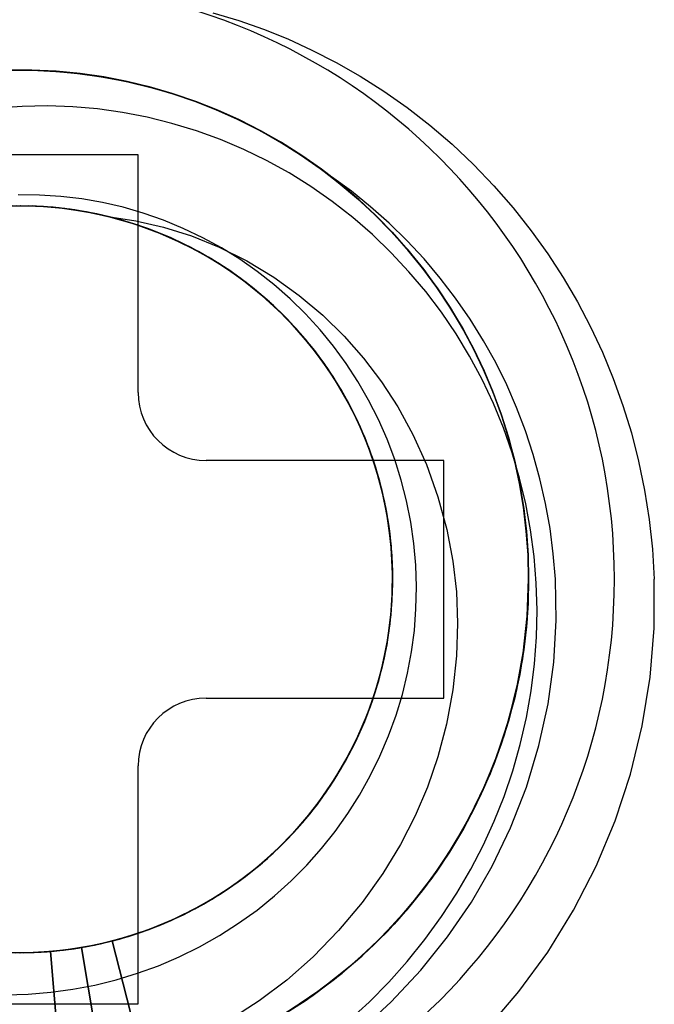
# Model space of a CAD drawing. Header units: millimetres. Extents: x 0 to 93, y -1.2 to 50.
# Tile 121 of 140: x 85.6 to 87.5, y 37.7 to 40.6. Entities that reach past the tile are written whole.
import ezdxf

# ---------------------------------------------------------------- set-up
doc = ezdxf.new("R2010")
doc.units = ezdxf.units.MM
doc.layers.add('MAIN-2', color=7, linetype='Continuous')

msp = doc.modelspace()

# ---------------------------------------------------------------- linework, layer by layer
at = {"layer": 'MAIN-2'}
for p, q in [((86.1703, 40.6686), (86.2464, 40.6458)), ((86.2464, 40.6458), (86.3193, 40.6202)), ((86.3193, 40.6202), (86.3905, 40.5912)), ((86.3905, 40.5912), (86.4615, 40.5585)), ((86.4615, 40.5585), (86.5327, 40.5219)), ((86.5327, 40.5219), (86.6037, 40.4815)), ((85.5615, 40.4994), (85.6315, 40.4996)), ((85.5629, 40.4994), (85.6331, 40.4995)), ((85.6356, 40.4994), (85.5645, 40.4995)), ((85.6375, 40.4995), (85.5663, 40.4996)), ((85.5669, 40.4994), (85.6372, 40.4992)), ((85.5672, 40.4995), (85.6372, 40.4994)), ((85.5707, 40.4993), (85.6417, 40.4991)), ((85.5711, 40.4994), (85.6422, 40.499)), ((85.572, 40.4995), (85.6419, 40.4992)), ((85.6315, 40.4996), (85.7018, 40.4964)), ((85.6331, 40.4995), (85.7035, 40.4964)), ((85.7064, 40.496), (85.6356, 40.4994)), ((85.6372, 40.4994), (85.7074, 40.4959)), ((85.6372, 40.4992), (85.7074, 40.4958)), ((85.7085, 40.4961), (85.6375, 40.4995)), ((85.6417, 40.4991), (85.7124, 40.4955)), ((85.6419, 40.4992), (85.7118, 40.4955)), ((85.6422, 40.499), (85.713, 40.4954)), ((85.7018, 40.4964), (85.7721, 40.4899)), ((85.7035, 40.4964), (85.7738, 40.4898)), ((85.7767, 40.4893), (85.7064, 40.496)), ((85.7074, 40.4959), (85.7775, 40.4891)), ((85.7074, 40.4958), (85.7773, 40.4891)), ((85.779, 40.4893), (85.7085, 40.4961)), ((85.7118, 40.4955), (85.7817, 40.4886)), ((85.7124, 40.4955), (85.7823, 40.4887)), ((85.713, 40.4954), (85.7831, 40.4885)), ((85.7721, 40.4899), (85.8423, 40.48)), ((85.7738, 40.4898), (85.8438, 40.48)), ((85.8464, 40.4793), (85.7767, 40.4893)), ((85.7773, 40.4891), (85.8468, 40.4792)), ((85.7775, 40.4891), (85.8473, 40.4791)), ((85.8488, 40.4793), (85.779, 40.4893)), ((85.7817, 40.4886), (85.8513, 40.4784)), ((85.7823, 40.4887), (85.8514, 40.4786)), ((85.7831, 40.4885), (85.8525, 40.4784)), ((86.6037, 40.4815), (86.6737, 40.4372)), ((85.8423, 40.48), (85.912, 40.4669)), ((85.8438, 40.48), (85.913, 40.4669)), ((85.9152, 40.4662), (85.8464, 40.4793)), ((85.8468, 40.4792), (85.9156, 40.4661)), ((85.8473, 40.4791), (85.9166, 40.4659)), ((85.9178, 40.466), (85.8488, 40.4793)), ((85.8513, 40.4784), (85.9201, 40.465)), ((85.8514, 40.4786), (85.9196, 40.4655)), ((85.8525, 40.4784), (85.921, 40.4651)), ((85.912, 40.4669), (85.9807, 40.4506)), ((85.913, 40.4669), (85.9812, 40.4507)), ((85.9831, 40.45), (85.9152, 40.4662)), ((85.9156, 40.4661), (85.9834, 40.4499)), ((85.9166, 40.4659), (85.985, 40.4495)), ((85.986, 40.4495), (85.9178, 40.466)), ((85.9196, 40.4655), (85.9869, 40.4492)), ((85.9201, 40.465), (85.9879, 40.4486)), ((85.921, 40.4651), (85.9885, 40.4487)), ((85.9807, 40.4506), (86.0482, 40.4313)), ((85.9812, 40.4507), (86.048, 40.4315)), ((86.05, 40.4307), (85.9831, 40.45)), ((85.9834, 40.4499), (86.0501, 40.4306)), ((85.985, 40.4495), (86.0523, 40.43)), ((86.0533, 40.4299), (85.986, 40.4495)), ((85.9869, 40.4492), (86.0531, 40.4299)), ((85.9879, 40.4486), (86.0545, 40.4292)), ((85.9885, 40.4487), (86.0552, 40.4292)), ((86.048, 40.4315), (86.1136, 40.4092)), ((86.0482, 40.4313), (86.1146, 40.4088)), ((86.1159, 40.4083), (86.05, 40.4307)), ((86.0501, 40.4306), (86.1157, 40.4083)), ((86.0523, 40.43), (86.1185, 40.4074)), ((86.0531, 40.4299), (86.1184, 40.4075)), ((86.1196, 40.4071), (86.0533, 40.4299)), ((86.0545, 40.4292), (86.1198, 40.4068)), ((86.0552, 40.4292), (86.1208, 40.4066)), ((86.6737, 40.4372), (86.7424, 40.389)), ((85.6835, 40.3941), (85.6088, 40.3926)), ((85.7574, 40.3917), (85.6835, 40.3941)), ((86.1136, 40.4092), (86.1782, 40.3838)), ((86.1146, 40.4088), (86.18, 40.3831)), ((86.1157, 40.4083), (86.1802, 40.3829)), ((86.1808, 40.3828), (86.1159, 40.4083)), ((86.1184, 40.4075), (86.1826, 40.3821)), ((86.1185, 40.4074), (86.1837, 40.3817)), ((86.1847, 40.3813), (86.1196, 40.4071)), ((86.1198, 40.4068), (86.1841, 40.3813)), ((86.1208, 40.4066), (86.1854, 40.3809)), ((85.6088, 40.3926), (85.5341, 40.3872)), ((85.8307, 40.3853), (85.7574, 40.3917)), ((85.9037, 40.375), (85.8307, 40.3853)), ((85.9768, 40.3607), (85.9037, 40.375)), ((86.1782, 40.3838), (86.2419, 40.3554)), ((86.18, 40.3831), (86.2444, 40.3543)), ((86.1802, 40.3829), (86.2436, 40.3546)), ((86.2447, 40.3543), (86.1808, 40.3828)), ((86.1826, 40.3821), (86.2458, 40.3536)), ((86.1837, 40.3817), (86.2478, 40.3528)), ((86.1841, 40.3813), (86.2475, 40.3527)), ((86.2487, 40.3525), (86.1847, 40.3813)), ((86.1854, 40.3809), (86.2489, 40.3522)), ((86.7424, 40.389), (86.8093, 40.337)), ((86.0496, 40.3425), (85.9768, 40.3607)), ((86.1216, 40.3205), (86.0496, 40.3425)), ((86.2419, 40.3554), (86.3046, 40.3239)), ((86.2436, 40.3546), (86.3058, 40.3232)), ((86.2444, 40.3543), (86.3079, 40.3223)), ((86.3074, 40.3226), (86.2447, 40.3543)), ((86.2458, 40.3536), (86.308, 40.3221)), ((86.2475, 40.3527), (86.3099, 40.321)), ((86.2478, 40.3528), (86.3108, 40.3207)), ((86.3113, 40.3207), (86.2487, 40.3525)), ((86.2489, 40.3522), (86.3113, 40.3204)), ((86.8093, 40.337), (86.8744, 40.2812)), ((86.1923, 40.2949), (86.1216, 40.3205)), ((86.3046, 40.3239), (86.3662, 40.2893)), ((86.3058, 40.3232), (86.3666, 40.2889)), ((86.3687, 40.2879), (86.3074, 40.3226)), ((86.3079, 40.3223), (86.37, 40.2871)), ((86.308, 40.3221), (86.3688, 40.2876)), ((86.3099, 40.321), (86.371, 40.2863)), ((86.3108, 40.3207), (86.3724, 40.2857)), ((86.3724, 40.2858), (86.3113, 40.3207)), ((86.3113, 40.3204), (86.3723, 40.2856)), ((86.2612, 40.2658), (86.1923, 40.2949)), ((86.3662, 40.2893), (86.4263, 40.2517)), ((86.3666, 40.2889), (86.426, 40.2517)), ((86.4285, 40.2503), (86.3687, 40.2879)), ((86.3688, 40.2876), (86.4282, 40.2503)), ((86.37, 40.2871), (86.4305, 40.249)), ((86.371, 40.2863), (86.4308, 40.2486)), ((86.3723, 40.2856), (86.4318, 40.2479)), ((86.432, 40.2481), (86.3724, 40.2858)), ((86.3724, 40.2857), (86.4324, 40.2477)), ((86.8744, 40.2812), (86.9373, 40.2216)), ((85.95, 40.25), (85.25, 40.25)), ((85.95, 39.55), (85.95, 40.25)), ((85.95, 40.25), (85.95, 40.25)), ((86.3285, 40.233), (86.2612, 40.2658)), ((86.426, 40.2517), (86.4837, 40.2117)), ((86.4263, 40.2517), (86.4848, 40.2111)), ((86.4282, 40.2503), (86.486, 40.21)), ((86.4865, 40.2098), (86.4285, 40.2503)), ((86.3944, 40.1965), (86.3285, 40.233)), ((86.4305, 40.249), (86.4891, 40.2078)), ((86.4308, 40.2486), (86.4888, 40.2079)), ((86.4318, 40.2479), (86.4896, 40.2074)), ((86.49, 40.2075), (86.432, 40.2481)), ((86.4324, 40.2477), (86.4905, 40.2068)), ((86.9373, 40.2216), (86.9976, 40.1588)), ((86.4589, 40.1562), (86.3944, 40.1965)), ((86.4837, 40.2117), (86.5395, 40.1689)), ((86.4848, 40.2111), (86.5415, 40.1676)), ((86.486, 40.21), (86.542, 40.167)), ((86.5426, 40.1666), (86.4865, 40.2098)), ((86.4888, 40.2079), (86.5449, 40.1645)), ((86.4891, 40.2078), (86.5457, 40.1641)), ((86.4896, 40.2074), (86.5455, 40.1641)), ((86.546, 40.1641), (86.49, 40.2075)), ((86.4905, 40.2068), (86.5465, 40.1633)), ((86.5779, 40.1426), (86.5195, 40.1851)), ((86.5395, 40.1689), (86.5934, 40.1235)), ((86.5415, 40.1676), (86.5959, 40.1216)), ((86.542, 40.167), (86.5961, 40.1212)), ((86.5966, 40.1208), (86.5426, 40.1666)), ((86.5449, 40.1645), (86.5989, 40.1186)), ((86.5455, 40.1641), (86.5993, 40.1182)), ((86.5457, 40.1641), (86.5999, 40.1178)), ((86.5999, 40.1181), (86.546, 40.1641)), ((86.5465, 40.1633), (86.6004, 40.1173)), ((86.5217, 40.1123), (86.4589, 40.1562)), ((86.6346, 40.0971), (86.5779, 40.1426)), ((86.9976, 40.1588), (87.0545, 40.0935)), ((85.6594, 40.1312), (85.5967, 40.1317)), ((85.722, 40.1273), (85.6594, 40.1312)), ((85.784, 40.12), (85.722, 40.1273)), ((85.8451, 40.1094), (85.784, 40.12)), ((85.9055, 40.0955), (85.8451, 40.1094)), ((86.5822, 40.0651), (86.5217, 40.1123)), ((86.5934, 40.1235), (86.6451, 40.0755)), ((86.5959, 40.1216), (86.6479, 40.0732)), ((86.5961, 40.1212), (86.648, 40.0729)), ((86.6483, 40.0726), (86.5966, 40.1208)), ((86.5989, 40.1186), (86.6506, 40.0702)), ((86.5993, 40.1182), (86.6509, 40.0699)), ((86.6516, 40.0696), (86.5999, 40.1181)), ((86.5999, 40.1178), (86.6515, 40.0694)), ((86.6004, 40.1173), (86.6518, 40.0691)), ((85.6038, 40.0996), (85.5242, 40.097)), ((85.6047, 40.0999), (85.5403, 40.0983)), ((85.626, 40.0997), (85.5464, 40.0987)), ((85.6385, 40.0993), (85.5589, 40.0991)), ((85.6346, 40.0992), (85.5688, 40.0993)), ((85.6485, 40.0985), (85.5688, 40.0993)), ((85.5757, 40.0997), (85.6236, 40.0997)), ((85.6609, 40.098), (85.5812, 40.0997)), ((85.6711, 40.0975), (85.5914, 40.0996)), ((85.6835, 40.0965), (85.6038, 40.0996)), ((85.6693, 40.0976), (85.6047, 40.0999)), ((85.6236, 40.0997), (85.6714, 40.0976)), ((85.7055, 40.0948), (85.626, 40.0997)), ((85.6996, 40.0953), (85.6346, 40.0992)), ((85.718, 40.0936), (85.6385, 40.0993)), ((85.7279, 40.0921), (85.6485, 40.0985)), ((85.7402, 40.0906), (85.6609, 40.098)), ((85.7339, 40.0916), (85.6693, 40.0976)), ((85.7503, 40.0896), (85.6711, 40.0975)), ((85.6714, 40.0976), (85.7191, 40.0934)), ((85.7627, 40.0877), (85.6835, 40.0965)), ((85.7636, 40.0877), (85.6996, 40.0953)), ((85.7845, 40.0841), (85.7055, 40.0948)), ((85.7968, 40.0821), (85.718, 40.0936)), ((85.7191, 40.0934), (85.7665, 40.0872)), ((85.8067, 40.08), (85.7279, 40.0921)), ((85.7981, 40.0818), (85.7339, 40.0916)), ((85.8189, 40.0776), (85.7402, 40.0906)), ((85.8288, 40.0759), (85.7503, 40.0896)), ((85.841, 40.0732), (85.7627, 40.0877)), ((85.8266, 40.0765), (85.7636, 40.0877)), ((85.7665, 40.0872), (85.8138, 40.0788)), ((85.8625, 40.0678), (85.7845, 40.0841)), ((85.8745, 40.0649), (85.7968, 40.0821)), ((85.8618, 40.0683), (85.7981, 40.0818)), ((85.8844, 40.0624), (85.8067, 40.08)), ((85.8138, 40.0788), (85.8609, 40.0684)), ((85.8964, 40.059), (85.8189, 40.0776)), ((85.8888, 40.0614), (85.8266, 40.0765)), ((85.906, 40.0565), (85.8288, 40.0759)), ((85.9653, 40.0781), (85.9055, 40.0955)), ((86.0246, 40.0573), (85.9653, 40.0781)), ((86.6892, 40.0488), (86.6346, 40.0971)), ((86.6451, 40.0755), (86.6945, 40.0252)), ((87.0545, 40.0935), (87.1076, 40.0265)), ((85.918, 40.053), (85.841, 40.0732)), ((85.8609, 40.0684), (85.9431, 40.0558)), ((85.924, 40.0511), (85.8609, 40.0684)), ((85.9245, 40.0509), (85.8618, 40.0683)), ((85.9391, 40.046), (85.8625, 40.0678)), ((85.9509, 40.0421), (85.8745, 40.0649)), ((85.9606, 40.0391), (85.8844, 40.0624)), ((85.9504, 40.0426), (85.8888, 40.0614)), ((85.9723, 40.0348), (85.8964, 40.059)), ((85.9816, 40.0315), (85.906, 40.0565)), ((85.9933, 40.0272), (85.918, 40.053)), ((85.986, 40.03), (85.924, 40.0511)), ((85.9859, 40.03), (85.9245, 40.0509)), ((85.9431, 40.0558), (86.0251, 40.0368)), ((86.0831, 40.0332), (86.0246, 40.0573)), ((86.6402, 40.0148), (86.5822, 40.0651)), ((86.6479, 40.0732), (86.6974, 40.0225)), ((86.648, 40.0729), (86.6976, 40.0221)), ((86.6975, 40.0221), (86.6483, 40.0726)), ((86.6506, 40.0702), (86.6997, 40.0197)), ((86.6509, 40.0699), (86.7002, 40.0193)), ((86.6515, 40.0694), (86.7004, 40.019)), ((86.7008, 40.0189), (86.6516, 40.0696)), ((86.6518, 40.0691), (86.7007, 40.0187)), ((86.7417, 39.9976), (86.6892, 40.0488)), ((86.0141, 40.0187), (85.9391, 40.046)), ((86.0111, 40.0201), (85.9504, 40.0426)), ((86.0255, 40.0139), (85.9509, 40.0421)), ((86.0349, 40.0104), (85.9606, 40.0391)), ((86.0463, 40.0053), (85.9723, 40.0348)), ((86.0552, 40.001), (85.9816, 40.0315)), ((86.0458, 40.0056), (85.9859, 40.03)), ((86.0469, 40.0051), (85.986, 40.03)), ((86.0666, 39.9959), (85.9933, 40.0272)), ((86.0702, 39.9942), (86.0111, 40.0201)), ((86.0868, 39.9862), (86.0141, 40.0187)), ((86.0251, 40.0368), (86.1072, 40.011)), ((86.1403, 40.0059), (86.0831, 40.0332)), ((86.6945, 40.0252), (86.7414, 39.9727)), ((86.6974, 40.0225), (86.7441, 39.9698)), ((86.7442, 39.9696), (86.6975, 40.0221)), ((86.6976, 40.0221), (86.7446, 39.9693)), ((86.6997, 40.0197), (86.7463, 39.967)), ((86.7002, 40.0193), (86.7468, 39.9666)), ((86.7004, 40.019), (86.7467, 39.9665)), ((86.7007, 40.0187), (86.747, 39.9663)), ((86.7473, 39.9662), (86.7008, 40.0189)), ((87.1076, 40.0265), (87.1566, 39.9582)), ((86.0978, 39.9805), (86.0255, 40.0139)), ((86.1068, 39.9762), (86.0349, 40.0104)), ((86.1039, 39.9778), (86.0458, 40.0056)), ((86.1179, 39.9705), (86.0463, 40.0053)), ((86.1063, 39.9765), (86.0469, 40.0051)), ((86.1265, 39.9653), (86.0552, 40.001)), ((86.1374, 39.9594), (86.0666, 39.9959)), ((86.1273, 39.9652), (86.0702, 39.9942)), ((86.1072, 40.011), (86.189, 39.9781)), ((86.1957, 39.9757), (86.1403, 40.0059)), ((86.6953, 39.9617), (86.6402, 40.0148)), ((86.7919, 39.9437), (86.7417, 39.9976)), ((86.157, 39.9485), (86.0868, 39.9862)), ((86.1676, 39.942), (86.0978, 39.9805)), ((86.1601, 39.9466), (86.1039, 39.9778)), ((86.1639, 39.9443), (86.1063, 39.9765)), ((86.176, 39.9368), (86.1068, 39.9762)), ((86.1867, 39.9304), (86.1179, 39.9705)), ((86.1951, 39.9247), (86.1265, 39.9653)), ((86.1824, 39.933), (86.1273, 39.9652)), ((86.2054, 39.9179), (86.1374, 39.9594)), ((86.189, 39.9781), (86.2701, 39.9375)), ((86.2491, 39.9426), (86.1957, 39.9757)), ((86.7475, 39.9058), (86.6953, 39.9617)), ((86.7414, 39.9727), (86.7856, 39.9184)), ((86.7441, 39.9698), (86.7882, 39.9153)), ((86.7882, 39.9152), (86.7442, 39.9696)), ((86.7446, 39.9693), (86.7888, 39.9146)), ((86.7463, 39.967), (86.7903, 39.9123)), ((86.7467, 39.9665), (86.7905, 39.9121)), ((86.7468, 39.9666), (86.7908, 39.912)), ((86.747, 39.9663), (86.7907, 39.912)), ((86.7912, 39.9116), (86.7473, 39.9662)), ((86.2241, 39.9058), (86.157, 39.9485)), ((86.2148, 39.9119), (86.1601, 39.9466)), ((86.2196, 39.9088), (86.1639, 39.9443)), ((86.2344, 39.8986), (86.1676, 39.942)), ((86.2423, 39.8926), (86.176, 39.9368)), ((86.2356, 39.8976), (86.1824, 39.933)), ((86.2524, 39.8854), (86.1867, 39.9304)), ((86.3004, 39.9066), (86.2491, 39.9426)), ((86.2701, 39.9375), (86.3493, 39.8897)), ((86.8397, 39.8871), (86.7919, 39.9437)), ((87.1566, 39.9582), (87.2017, 39.8884)), ((86.2605, 39.8792), (86.1951, 39.9247)), ((86.2703, 39.8716), (86.2054, 39.9179)), ((86.2681, 39.8735), (86.2148, 39.9119)), ((86.2728, 39.87), (86.2196, 39.9088)), ((86.288, 39.8582), (86.2241, 39.9058)), ((86.3499, 39.8677), (86.3004, 39.9066)), ((86.7968, 39.8473), (86.7475, 39.9058)), ((86.7856, 39.9184), (86.827, 39.8624)), ((86.7882, 39.9153), (86.8295, 39.8589)), ((86.8295, 39.859), (86.7882, 39.9152)), ((86.7888, 39.9146), (86.8301, 39.8583)), ((86.7903, 39.9123), (86.8315, 39.8558)), ((86.7905, 39.9121), (86.8316, 39.8559)), ((86.7907, 39.912), (86.8317, 39.8558)), ((86.7908, 39.912), (86.8319, 39.8557)), ((86.8322, 39.8554), (86.7912, 39.9116)), ((86.2977, 39.8504), (86.2344, 39.8986)), ((86.2871, 39.8588), (86.2356, 39.8976)), ((86.3052, 39.8436), (86.2423, 39.8926)), ((86.3147, 39.8357), (86.2524, 39.8854)), ((86.3225, 39.8292), (86.2605, 39.8792)), ((86.3196, 39.8316), (86.2681, 39.8735)), ((86.3493, 39.8897), (86.4244, 39.8361)), ((86.885, 39.8277), (86.8397, 39.8871)), ((87.2017, 39.8884), (87.2434, 39.817)), ((86.3318, 39.8209), (86.2703, 39.8716)), ((86.3235, 39.8283), (86.2728, 39.87)), ((86.3367, 39.8167), (86.2871, 39.8588)), ((86.3482, 39.806), (86.288, 39.8582)), ((86.3574, 39.7976), (86.2977, 39.8504)), ((86.3645, 39.7904), (86.3052, 39.8436)), ((86.3974, 39.826), (86.3499, 39.8677)), ((86.843, 39.7862), (86.7968, 39.8473)), ((86.827, 39.8624), (86.8657, 39.8046)), ((86.868, 39.801), (86.8295, 39.859)), ((86.8295, 39.8589), (86.8681, 39.8009)), ((86.8301, 39.8583), (86.8685, 39.8004)), ((86.8315, 39.8558), (86.8701, 39.7975)), ((86.8316, 39.8559), (86.87, 39.7978)), ((86.8317, 39.8558), (86.8701, 39.7978)), ((86.8319, 39.8557), (86.8702, 39.7978)), ((86.8705, 39.7975), (86.8322, 39.8554)), ((86.3733, 39.7817), (86.3147, 39.8357)), ((86.3688, 39.7865), (86.3196, 39.8316)), ((86.3807, 39.7748), (86.3225, 39.8292)), ((86.3714, 39.7839), (86.3235, 39.8283)), ((86.3894, 39.7658), (86.3318, 39.8209)), ((86.384, 39.7715), (86.3367, 39.8167)), ((86.4427, 39.7816), (86.3974, 39.826)), ((86.4244, 39.8361), (86.4936, 39.7779)), ((86.9275, 39.7659), (86.885, 39.8277)), ((87.2434, 39.817), (87.2817, 39.7438)), ((86.4045, 39.7496), (86.3482, 39.806)), ((86.413, 39.7406), (86.3574, 39.7976)), ((86.4198, 39.733), (86.3645, 39.7904)), ((86.415, 39.7387), (86.3688, 39.7865)), ((86.8862, 39.7227), (86.843, 39.7862)), ((86.8657, 39.8046), (86.9016, 39.745)), ((86.9038, 39.7414), (86.868, 39.801)), ((86.8681, 39.8009), (86.9039, 39.7411)), ((86.8685, 39.8004), (86.9041, 39.7407)), ((86.87, 39.7978), (86.9058, 39.7379)), ((86.8701, 39.7978), (86.9058, 39.738)), ((86.8701, 39.7975), (86.906, 39.7373)), ((86.8702, 39.7978), (86.9057, 39.7381)), ((86.9061, 39.7378), (86.8705, 39.7975)), ((86.4165, 39.7369), (86.3714, 39.7839)), ((86.4279, 39.7236), (86.3733, 39.7817)), ((86.4347, 39.7163), (86.3807, 39.7748)), ((86.4284, 39.7237), (86.384, 39.7715)), ((86.4428, 39.7068), (86.3894, 39.7658)), ((86.4856, 39.7349), (86.4427, 39.7816)), ((86.4936, 39.7779), (86.5567, 39.716)), ((86.9669, 39.7025), (86.9275, 39.7659)), ((86.4566, 39.6894), (86.4045, 39.7496)), ((86.4644, 39.6797), (86.413, 39.7406)), ((86.4579, 39.6884), (86.415, 39.7387)), ((86.4586, 39.6875), (86.4165, 39.7369)), ((86.4708, 39.6718), (86.4198, 39.733)), ((86.5256, 39.6862), (86.4856, 39.7349)), ((86.9016, 39.745), (86.9349, 39.6834)), ((86.9368, 39.6801), (86.9038, 39.7414)), ((86.9039, 39.7411), (86.937, 39.6795)), ((86.9041, 39.7407), (86.9371, 39.6791)), ((86.9057, 39.7381), (86.9385, 39.6768)), ((86.9058, 39.738), (86.9386, 39.6765)), ((86.9058, 39.7379), (86.9387, 39.6764)), ((86.906, 39.7373), (86.9391, 39.6753)), ((86.9389, 39.6762), (86.9061, 39.7378)), ((87.2817, 39.7438), (87.3169, 39.6686)), ((86.4783, 39.6618), (86.4279, 39.7236)), ((86.4699, 39.6733), (86.4284, 39.7237)), ((86.4843, 39.654), (86.4347, 39.7163)), ((86.4918, 39.644), (86.4428, 39.7068)), ((86.5567, 39.716), (86.614, 39.6508)), ((86.9261, 39.6567), (86.8862, 39.7227)), ((87.0029, 39.6379), (86.9669, 39.7025)), ((86.5044, 39.6255), (86.4566, 39.6894)), ((86.4974, 39.636), (86.4579, 39.6884)), ((86.4976, 39.6358), (86.4586, 39.6875)), ((86.5113, 39.6153), (86.4644, 39.6797)), ((86.5083, 39.6203), (86.4699, 39.6733)), ((86.5173, 39.6071), (86.4708, 39.6718)), ((86.5628, 39.6354), (86.5256, 39.6862)), ((86.9349, 39.6834), (86.9655, 39.6199)), ((86.967, 39.6172), (86.9368, 39.6801)), ((86.937, 39.6795), (86.9673, 39.6164)), ((86.9371, 39.6791), (86.9675, 39.6157)), ((86.9385, 39.6768), (86.9685, 39.6137)), ((86.9386, 39.6765), (86.9687, 39.6133)), ((86.9387, 39.6764), (86.9688, 39.6132)), ((86.969, 39.6128), (86.9389, 39.6762)), ((86.9391, 39.6753), (86.9693, 39.6115)), ((86.524, 39.5966), (86.4783, 39.6618)), ((86.5292, 39.5882), (86.4843, 39.654)), ((86.5359, 39.5777), (86.4918, 39.644)), ((86.614, 39.6508), (86.6663, 39.5817)), ((86.9628, 39.5883), (86.9261, 39.6567)), ((87.3169, 39.6686), (87.3488, 39.5914)), ((86.5334, 39.5818), (86.4974, 39.636)), ((86.5335, 39.5818), (86.4976, 39.6358)), ((86.5474, 39.5585), (86.5044, 39.6255)), ((86.5436, 39.5649), (86.5083, 39.6203)), ((86.5535, 39.5477), (86.5113, 39.6153)), ((86.5972, 39.5826), (86.5628, 39.6354)), ((86.9655, 39.6199), (86.9933, 39.5548)), ((86.9943, 39.5528), (86.967, 39.6172)), ((86.9673, 39.6164), (86.9947, 39.5517)), ((86.9675, 39.6157), (86.9949, 39.5506)), ((86.9685, 39.6137), (86.9956, 39.5491)), ((86.9687, 39.6133), (86.9959, 39.5487)), ((86.9688, 39.6132), (86.9959, 39.5487)), ((86.9963, 39.548), (86.969, 39.6128)), ((86.9693, 39.6115), (86.9967, 39.5463)), ((87.0353, 39.5724), (87.0029, 39.6379)), ((86.5587, 39.5392), (86.5173, 39.6071)), ((86.5648, 39.5283), (86.524, 39.5966)), ((86.5692, 39.5193), (86.5292, 39.5882)), ((86.6288, 39.5277), (86.5972, 39.5826)), ((86.996, 39.5179), (86.9628, 39.5883)), ((87.3488, 39.5914), (87.3773, 39.5121)), ((86.5659, 39.5259), (86.5334, 39.5818)), ((86.5662, 39.5257), (86.5335, 39.5818)), ((86.5751, 39.5084), (86.5359, 39.5777)), ((86.5758, 39.5071), (86.5436, 39.5649)), ((86.5855, 39.4885), (86.5474, 39.5585)), ((86.6663, 39.5817), (86.7146, 39.5073)), ((86.9933, 39.5548), (87.018, 39.4881)), ((87.0644, 39.5057), (87.0353, 39.5724)), ((85.95, 39.55), (85.95, 39.55)), ((86.5908, 39.4772), (86.5535, 39.5477)), ((86.5951, 39.4683), (86.5587, 39.5392)), ((86.6005, 39.4571), (86.5648, 39.5283)), ((86.595, 39.4686), (86.5659, 39.5259)), ((86.5955, 39.4677), (86.5662, 39.5257)), ((86.6575, 39.4709), (86.6288, 39.5277)), ((87.0187, 39.4869), (86.9943, 39.5528)), ((86.9947, 39.5517), (87.0191, 39.4857)), ((86.9949, 39.5506), (87.0194, 39.484)), ((86.9956, 39.5491), (87.0198, 39.4831)), ((86.9959, 39.5487), (87.02, 39.4828)), ((86.9959, 39.5487), (87.02, 39.4827)), ((87.0205, 39.482), (86.9963, 39.548)), ((86.9967, 39.5463), (87.0209, 39.4799)), ((86.6043, 39.4477), (86.5692, 39.5193)), ((86.6093, 39.4364), (86.5751, 39.5084)), ((86.6047, 39.4475), (86.5758, 39.5071)), ((86.7146, 39.5073), (86.7591, 39.4264)), ((87.0256, 39.4459), (86.996, 39.5179)), ((87.0904, 39.4375), (87.0644, 39.5057)), ((87.3773, 39.5121), (87.4023, 39.4307)), ((86.6183, 39.416), (86.5855, 39.4885)), ((86.6229, 39.4043), (86.5908, 39.4772)), ((86.6205, 39.41), (86.595, 39.4686)), ((86.6263, 39.395), (86.5951, 39.4683)), ((86.6214, 39.4079), (86.5955, 39.4677)), ((86.6832, 39.4124), (86.6575, 39.4709)), ((87.018, 39.4881), (87.0396, 39.4202)), ((87.04, 39.4196), (87.0187, 39.4869)), ((87.0191, 39.4857), (87.0404, 39.4184)), ((87.0194, 39.484), (87.0408, 39.4163)), ((87.0198, 39.4831), (87.0409, 39.4158)), ((87.02, 39.4828), (87.041, 39.4159)), ((87.02, 39.4827), (87.041, 39.4156)), ((87.0415, 39.415), (87.0205, 39.482)), ((87.0209, 39.4799), (87.0419, 39.4124)), ((86.6308, 39.3834), (86.6005, 39.4571)), ((86.6342, 39.3738), (86.6043, 39.4477)), ((86.6298, 39.3865), (86.6047, 39.4475)), ((87.0514, 39.3725), (87.0256, 39.4459)), ((87.1134, 39.3675), (87.0904, 39.4375)), ((86.6382, 39.3621), (86.6093, 39.4364)), ((86.6457, 39.3412), (86.6183, 39.416)), ((86.6426, 39.3503), (86.6205, 39.41)), ((86.7057, 39.3527), (86.6832, 39.4124)), ((86.7591, 39.4264), (86.7988, 39.3378)), ((87.0396, 39.4202), (87.0579, 39.3513)), ((87.0581, 39.3513), (87.04, 39.4196)), ((87.0404, 39.4184), (87.0585, 39.3501)), ((87.0408, 39.4163), (87.0589, 39.3476)), ((87.0409, 39.4158), (87.0589, 39.3475)), ((87.041, 39.4159), (87.0588, 39.348)), ((87.041, 39.4156), (87.0589, 39.3475)), ((87.0593, 39.3472), (87.0415, 39.415)), ((87.0419, 39.4124), (87.0596, 39.3442)), ((87.4023, 39.4307), (87.4237, 39.3474)), ((86.6437, 39.3467), (86.6214, 39.4079)), ((86.6496, 39.3293), (86.6229, 39.4043)), ((86.6521, 39.3196), (86.6263, 39.395)), ((86.651, 39.3245), (86.6298, 39.3865)), ((86.6557, 39.3078), (86.6308, 39.3834)), ((86.6586, 39.298), (86.6342, 39.3738)), ((86.6618, 39.286), (86.6382, 39.3621)), ((86.6613, 39.2893), (86.6426, 39.3503)), ((86.7248, 39.2921), (86.7057, 39.3527)), ((87.0734, 39.2981), (87.0514, 39.3725)), ((87.0579, 39.3513), (87.073, 39.2816)), ((87.0731, 39.282), (87.0581, 39.3513)), ((87.0585, 39.3501), (87.0733, 39.281)), ((87.1333, 39.2961), (87.1134, 39.3675)), ((86.15, 39.35), (86.15, 39.35)), ((86.85, 39.35), (86.15, 39.35)), ((86.6625, 39.2842), (86.6437, 39.3467)), ((86.6675, 39.2646), (86.6457, 39.3412)), ((86.6706, 39.2525), (86.6496, 39.3293)), ((86.6684, 39.2617), (86.651, 39.3245)), ((86.7988, 39.3378), (86.8325, 39.2427)), ((86.85, 38.65), (86.85, 39.35)), ((86.85, 39.35), (86.85, 39.35)), ((87.0588, 39.348), (87.0735, 39.2794)), ((87.0589, 39.3476), (87.0738, 39.2783)), ((87.0589, 39.3475), (87.0737, 39.2785)), ((87.0589, 39.3475), (87.0736, 39.2788)), ((87.0739, 39.2786), (87.0593, 39.3472)), ((87.0596, 39.3442), (87.0742, 39.2754)), ((87.4237, 39.3474), (87.4413, 39.2625)), ((86.6725, 39.2426), (86.6521, 39.3196)), ((86.6752, 39.2305), (86.6557, 39.3078)), ((86.6776, 39.2206), (86.6586, 39.298)), ((87.0916, 39.2224), (87.0734, 39.2981)), ((87.1498, 39.2235), (87.1333, 39.2961)), ((86.6764, 39.2265), (86.6613, 39.2893)), ((86.6799, 39.2084), (86.6618, 39.286)), ((86.6775, 39.2206), (86.6625, 39.2842)), ((86.6837, 39.1866), (86.6675, 39.2646)), ((86.7406, 39.2306), (86.7248, 39.2921)), ((87.073, 39.2816), (87.0847, 39.2115)), ((87.0847, 39.2121), (87.0731, 39.282)), ((87.0733, 39.281), (87.0849, 39.2113)), ((87.0735, 39.2794), (87.0849, 39.2101)), ((87.0736, 39.2788), (87.085, 39.2095)), ((87.0737, 39.2785), (87.0852, 39.209)), ((87.0738, 39.2783), (87.0853, 39.2087)), ((87.0853, 39.2095), (87.0739, 39.2786)), ((87.0742, 39.2754), (87.0854, 39.2065)), ((86.682, 39.198), (86.6684, 39.2617)), ((86.6859, 39.1743), (86.6706, 39.2525)), ((86.6873, 39.1642), (86.6725, 39.2426)), ((86.8325, 39.2427), (86.8589, 39.1464)), ((87.4413, 39.2625), (87.4549, 39.1762)), ((86.689, 39.152), (86.6752, 39.2305)), ((86.6878, 39.1622), (86.6764, 39.2265)), ((86.6888, 39.1562), (86.6775, 39.2206)), ((86.6908, 39.1421), (86.6776, 39.2206)), ((86.6923, 39.1297), (86.6799, 39.2084)), ((86.7529, 39.1683), (86.7406, 39.2306)), ((87.093, 39.1417), (87.0847, 39.2121)), ((87.0847, 39.2115), (87.0931, 39.1411)), ((87.0849, 39.2113), (87.0932, 39.1412)), ((87.0849, 39.2101), (87.0931, 39.1403)), ((87.085, 39.2095), (87.0932, 39.1398)), ((87.0852, 39.209), (87.0933, 39.1394)), ((87.0934, 39.1399), (87.0853, 39.2095)), ((87.0853, 39.2087), (87.0935, 39.1391)), ((87.0854, 39.2065), (87.0934, 39.1375)), ((87.1058, 39.1454), (87.0916, 39.2224)), ((87.1629, 39.1498), (87.1498, 39.2235)), ((86.6917, 39.1335), (86.682, 39.198)), ((86.6943, 39.1076), (86.6837, 39.1866)), ((87.4549, 39.1762), (87.4645, 39.0887)), ((86.6955, 39.0952), (86.6859, 39.1743)), ((86.6965, 39.0851), (86.6873, 39.1642)), ((86.6956, 39.0968), (86.6878, 39.1622)), ((86.6962, 39.0911), (86.6888, 39.1562)), ((86.6973, 39.0727), (86.689, 39.152)), ((86.7619, 39.1052), (86.7529, 39.1683)), ((87.1725, 39.0753), (87.1629, 39.1498)), ((86.6981, 39.0628), (86.6908, 39.1421)), ((86.6977, 39.0685), (86.6917, 39.1335)), ((86.6988, 39.0503), (86.6923, 39.1297)), ((86.8589, 39.1464), (86.8769, 39.0537)), ((87.098, 39.071), (87.093, 39.1417)), ((87.0931, 39.1411), (87.0981, 39.0706)), ((87.0931, 39.1403), (87.098, 39.0702)), ((87.0932, 39.1412), (87.0981, 39.0707)), ((87.0932, 39.1398), (87.0981, 39.0699)), ((87.0933, 39.1394), (87.0982, 39.0697)), ((87.0984, 39.07), (87.0934, 39.1399)), ((87.0934, 39.1375), (87.0982, 39.0687)), ((87.0935, 39.1391), (87.0983, 39.0695)), ((87.1161, 39.0671), (87.1058, 39.1454)), ((86.6992, 39.028), (86.6943, 39.1076)), ((86.6995, 39.0156), (86.6955, 39.0952)), ((86.6994, 39.031), (86.6956, 39.0968)), ((86.6997, 39.0257), (86.6962, 39.0911)), ((86.7674, 39.0415), (86.7619, 39.1052)), ((86.6999, 39.0055), (86.6965, 39.0851)), ((86.6998, 38.9931), (86.6973, 39.0727)), ((86.6998, 39.0031), (86.6977, 39.0685)), ((86.6996, 38.9832), (86.6981, 39.0628)), ((87.0997, 39), (87.098, 39.071)), ((87.098, 39.0702), (87.0997, 39)), ((87.0981, 39.0707), (87.0998, 39)), ((87.0981, 39.0706), (87.0998, 39)), ((87.0981, 39.0699), (87.0998, 39)), ((87.0982, 39.0697), (87.0999, 39)), ((87.0982, 39.0687), (87.0998, 39)), ((87.0983, 39.0695), (87.0999, 39)), ((87.1, 39), (87.0984, 39.07)), ((87.1225, 38.988), (87.1161, 39.0671)), ((87.1785, 39), (87.1725, 39.0753)), ((87.4645, 39.0887), (87.4699, 39)), ((86.6995, 38.9707), (86.6988, 39.0503)), ((86.7695, 38.9775), (86.7674, 39.0415)), ((86.8769, 39.0537), (86.8871, 38.9628)), ((86.6975, 38.926), (86.6999, 39.0055)), ((86.6977, 38.936), (86.6995, 39.0156)), ((86.698, 38.9375), (86.6998, 39.0031)), ((86.6985, 38.9483), (86.6992, 39.028)), ((86.6992, 38.9603), (86.6997, 39.0257)), ((86.6993, 38.9652), (86.6994, 39.031)), ((86.6954, 38.9036), (86.6996, 38.9832)), ((86.6965, 38.9135), (86.6998, 38.9931)), ((86.7681, 38.9133), (86.7695, 38.9775)), ((87.0997, 39), (87.0952, 38.8826)), ((87.0998, 39), (87.0953, 38.884)), ((87.0998, 39), (87.0958, 38.8909)), ((87.0959, 38.8911), (87.0999, 39)), ((87.0962, 38.8967), (87.0999, 39)), ((87.0963, 38.8954), (87.1, 39)), ((87.0997, 39), (87.0981, 38.9299)), ((87.0998, 39), (87.0982, 38.9304)), ((87.0998, 39), (87.0982, 38.9296)), ((87.1, 39), (87.1, 39)), ((87.1249, 38.9086), (87.1225, 38.988)), ((87.1807, 38.8786), (87.1785, 39)), ((87.4695, 38.8559), (87.4699, 39)), ((86.692, 38.8689), (86.6985, 38.9483)), ((86.6944, 38.8912), (86.6995, 38.9707)), ((86.6948, 38.895), (86.6992, 38.9603)), ((86.6953, 38.8996), (86.6993, 38.9652)), ((86.8871, 38.9628), (86.8908, 38.8702)), ((86.6892, 38.8468), (86.6975, 38.926)), ((86.6903, 38.8566), (86.6977, 38.936)), ((86.6924, 38.8721), (86.698, 38.9375)), ((87.0981, 38.9299), (87.0932, 38.8597)), ((87.0982, 38.9304), (87.0933, 38.861)), ((87.0982, 38.9296), (87.0933, 38.8591)), ((86.6835, 38.8123), (86.6944, 38.8912)), ((86.6855, 38.8245), (86.6954, 38.9036)), ((86.6866, 38.8302), (86.6948, 38.895)), ((86.6873, 38.8343), (86.6953, 38.8996)), ((86.6875, 38.8344), (86.6965, 38.9135)), ((86.7633, 38.8494), (86.7681, 38.9133)), ((87.0958, 38.8909), (87.0838, 38.7818)), ((87.0839, 38.7822), (87.0959, 38.8911)), ((87.0854, 38.7936), (87.0962, 38.8967)), ((87.0854, 38.7914), (87.0963, 38.8954)), ((87.1233, 38.8294), (87.1249, 38.9086)), ((86.6798, 38.7902), (86.692, 38.8689)), ((86.6829, 38.8071), (86.6924, 38.8721)), ((86.8908, 38.8702), (86.8877, 38.7741)), ((87.0952, 38.8826), (87.0815, 38.7659)), ((87.0953, 38.884), (87.0817, 38.7683)), ((87.0933, 38.8591), (87.085, 38.7889)), ((87.0932, 38.8597), (87.0851, 38.7896)), ((87.0933, 38.861), (87.0853, 38.7918)), ((87.1736, 38.756), (87.1807, 38.8786)), ((86.6725, 38.7562), (86.6875, 38.8344)), ((86.6747, 38.7662), (86.6866, 38.8302)), ((86.6751, 38.7684), (86.6892, 38.8468)), ((86.6753, 38.7693), (86.6873, 38.8343)), ((86.6772, 38.778), (86.6903, 38.8566)), ((86.7549, 38.7859), (86.7633, 38.8494)), ((87.1176, 38.7504), (87.1233, 38.8294)), ((87.4577, 38.7115), (87.4695, 38.8559)), ((86.667, 38.7343), (86.6835, 38.8123)), ((86.6695, 38.7429), (86.6829, 38.8071)), ((86.67, 38.7463), (86.6855, 38.8245)), ((86.6584, 38.7006), (86.6772, 38.778)), ((86.6618, 38.7127), (86.6798, 38.7902)), ((86.7432, 38.7229), (86.7549, 38.7859)), ((86.8877, 38.7741), (86.8767, 38.6744)), ((87.0838, 38.7818), (87.0637, 38.6734)), ((87.0638, 38.6741), (87.0839, 38.7822)), ((87.0673, 38.6885), (87.0854, 38.7914)), ((87.0675, 38.6914), (87.0854, 38.7936)), ((87.085, 38.7889), (87.0733, 38.7189)), ((87.0851, 38.7896), (87.0735, 38.7198)), ((87.0853, 38.7918), (87.0741, 38.723)), ((86.6489, 38.6695), (86.67, 38.7463)), ((86.6519, 38.6792), (86.6725, 38.7562)), ((86.6523, 38.6798), (86.6695, 38.7429)), ((86.6553, 38.6912), (86.6751, 38.7684)), ((86.659, 38.7032), (86.6747, 38.7662)), ((86.6596, 38.7051), (86.6753, 38.7693)), ((87.0815, 38.7659), (87.0588, 38.6507)), ((87.0817, 38.7683), (87.0591, 38.6534)), ((87.1077, 38.6714), (87.1176, 38.7504)), ((87.1569, 38.633), (87.1736, 38.756)), ((86.6381, 38.6366), (86.6618, 38.7127)), ((86.645, 38.6577), (86.667, 38.7343)), ((86.728, 38.6606), (86.7432, 38.7229)), ((87.0733, 38.7189), (87.0583, 38.6494)), ((87.0735, 38.7198), (87.0586, 38.6504)), ((87.0741, 38.723), (87.0597, 38.6549)), ((86.6302, 38.6155), (86.6553, 38.6912)), ((86.634, 38.6248), (86.6584, 38.7006)), ((86.6398, 38.6414), (86.659, 38.7032)), ((86.6401, 38.642), (86.6596, 38.7051)), ((87.0421, 38.5873), (87.0673, 38.6885)), ((87.0426, 38.5906), (87.0675, 38.6914)), ((87.4344, 38.5678), (87.4577, 38.7115)), ((86.6175, 38.5829), (86.645, 38.6577)), ((86.6224, 38.5944), (86.6489, 38.6695)), ((86.6258, 38.6039), (86.6519, 38.6792)), ((86.6314, 38.6179), (86.6523, 38.6798)), ((86.7094, 38.5992), (86.728, 38.6606)), ((86.8767, 38.6744), (86.8576, 38.5734)), ((87.0637, 38.6734), (87.0356, 38.5665)), ((87.0358, 38.5674), (87.0638, 38.6741)), ((87.0597, 38.6549), (87.042, 38.5874)), ((87.0936, 38.5924), (87.1077, 38.6714)), ((86.15, 38.65), (86.15, 38.65)), ((86.15, 38.65), (86.85, 38.65)), ((86.6089, 38.5625), (86.6381, 38.6366)), ((86.617, 38.5807), (86.6401, 38.642)), ((86.6171, 38.581), (86.6398, 38.6414)), ((86.85, 38.65), (86.85, 38.65)), ((87.0588, 38.6507), (87.0269, 38.5376)), ((87.0591, 38.6534), (87.0275, 38.5403)), ((87.0583, 38.6494), (87.04, 38.5806)), ((87.0586, 38.6504), (87.0404, 38.5817)), ((87.1302, 38.51), (87.1569, 38.633)), ((86.5944, 38.5307), (86.6258, 38.6039)), ((86.5996, 38.5419), (86.6302, 38.6155)), ((86.6041, 38.5511), (86.634, 38.6248)), ((86.6068, 38.5573), (86.6314, 38.6179)), ((86.6875, 38.5387), (86.7094, 38.5992)), ((86.5848, 38.5102), (86.6175, 38.5829)), ((86.5903, 38.5211), (86.617, 38.5807)), ((86.5904, 38.5214), (86.6224, 38.5944)), ((86.5908, 38.522), (86.6171, 38.581)), ((86.8576, 38.5734), (86.8323, 38.4766)), ((87, 38.4628), (87.0358, 38.5674)), ((87.01, 38.4883), (87.0421, 38.5873)), ((87.0108, 38.4914), (87.0426, 38.5906)), ((87.04, 38.5806), (87.0184, 38.5128)), ((87.0404, 38.5817), (87.0188, 38.5138)), ((87.042, 38.5874), (87.0212, 38.5206)), ((87.0752, 38.5135), (87.0936, 38.5924)), ((87.4, 38.4264), (87.4344, 38.5678)), ((86.564, 38.4706), (86.5996, 38.5419)), ((86.5688, 38.4796), (86.6041, 38.5511)), ((86.5745, 38.4906), (86.6089, 38.5625)), ((86.5787, 38.4984), (86.6068, 38.5573)), ((86.6622, 38.4793), (86.6875, 38.5387)), ((87.0275, 38.5403), (86.9872, 38.4301)), ((87.0356, 38.5665), (87, 38.4622)), ((86.5469, 38.4402), (86.5848, 38.5102)), ((86.5532, 38.451), (86.5904, 38.5214)), ((86.5578, 38.4599), (86.5944, 38.5307)), ((86.5601, 38.4634), (86.5903, 38.5211)), ((86.5608, 38.4644), (86.5908, 38.522)), ((87.0269, 38.5376), (86.9862, 38.4272)), ((87.0184, 38.5128), (86.9937, 38.4462)), ((87.0188, 38.5138), (86.9941, 38.4471)), ((87.0212, 38.5206), (86.9972, 38.4548)), ((87.0531, 38.4359), (87.0752, 38.5135)), ((87.0931, 38.3874), (87.1302, 38.51)), ((86.535, 38.4214), (86.5745, 38.4906)), ((86.5473, 38.4414), (86.5787, 38.4984)), ((86.9713, 38.3922), (87.01, 38.4883)), ((86.972, 38.3944), (87.0108, 38.4914)), ((86.5163, 38.3918), (86.5578, 38.4599)), ((86.5233, 38.4022), (86.564, 38.4706)), ((86.5265, 38.4074), (86.5601, 38.4634)), ((86.5271, 38.4084), (86.5608, 38.4644)), ((86.5285, 38.4109), (86.5688, 38.4796)), ((86.6337, 38.4211), (86.6622, 38.4793)), ((86.8323, 38.4766), (86.8019, 38.3878)), ((87, 38.4622), (86.9567, 38.3608)), ((86.9568, 38.3613), (87, 38.4628)), ((86.9972, 38.4548), (86.9702, 38.39)), ((85.95, 38.45), (85.95, 38.45)), ((85.95, 37.75), (85.95, 38.45)), ((86.5039, 38.3732), (86.5469, 38.4402)), ((86.5108, 38.3836), (86.5532, 38.451)), ((86.5128, 38.3865), (86.5473, 38.4414)), ((86.9862, 38.4272), (86.9369, 38.3203)), ((86.9872, 38.4301), (86.9384, 38.3235)), ((86.9937, 38.4462), (86.966, 38.381)), ((86.9941, 38.4471), (86.9663, 38.3818)), ((87.0276, 38.3603), (87.0531, 38.4359)), ((87.3546, 38.2885), (87.4, 38.4264)), ((86.4777, 38.3369), (86.5233, 38.4022)), ((86.4833, 38.3452), (86.5285, 38.4109)), ((86.4895, 38.3533), (86.5265, 38.4074)), ((86.4901, 38.3542), (86.5271, 38.4084)), ((86.4907, 38.3552), (86.535, 38.4214)), ((86.6021, 38.3645), (86.6337, 38.4211)), ((86.9267, 38.3005), (86.972, 38.3944)), ((86.4561, 38.3095), (86.5039, 38.3732)), ((86.4637, 38.3194), (86.5108, 38.3836)), ((86.47, 38.327), (86.5163, 38.3918)), ((86.4753, 38.3339), (86.5128, 38.3865)), ((86.5675, 38.3098), (86.6021, 38.3645)), ((86.8019, 38.3878), (86.7656, 38.3035)), ((86.9262, 38.2992), (86.9713, 38.3922)), ((86.966, 38.381), (86.9353, 38.3174)), ((86.9663, 38.3818), (86.9356, 38.3181)), ((86.9702, 38.39), (86.9403, 38.3267)), ((87.0467, 38.2681), (87.0931, 38.3874)), ((86.4274, 38.2752), (86.4777, 38.3369)), ((86.4336, 38.2829), (86.4833, 38.3452)), ((86.4418, 38.2923), (86.4907, 38.3552)), ((86.4492, 38.3012), (86.4895, 38.3533)), ((86.4503, 38.3026), (86.4901, 38.3542)), ((86.9567, 38.3608), (86.9057, 38.2624)), ((86.9063, 38.2632), (86.9568, 38.3613)), ((86.9988, 38.2873), (87.0276, 38.3603)), ((86.4037, 38.2495), (86.4561, 38.3095)), ((86.412, 38.2587), (86.4637, 38.3194)), ((86.4191, 38.2658), (86.47, 38.327)), ((86.4348, 38.2837), (86.4753, 38.3339)), ((86.53, 38.2571), (86.5675, 38.3098)), ((86.9369, 38.3203), (86.8795, 38.2177)), ((86.9384, 38.3235), (86.8814, 38.2208)), ((86.9353, 38.3174), (86.902, 38.2556)), ((86.9356, 38.3181), (86.9023, 38.2563)), ((86.9403, 38.3267), (86.9076, 38.2652)), ((86.3796, 38.2243), (86.4336, 38.2829)), ((86.3885, 38.2331), (86.4418, 38.2923)), ((86.3914, 38.236), (86.4348, 38.2837)), ((86.4057, 38.2512), (86.4492, 38.3012)), ((86.4081, 38.2539), (86.4503, 38.3026)), ((86.7656, 38.3035), (86.7222, 38.2191)), ((86.8749, 38.2096), (86.9262, 38.2992)), ((86.8753, 38.2104), (86.9267, 38.3005)), ((86.9664, 38.2161), (86.9988, 38.2873)), ((87.2985, 38.1545), (87.3546, 38.2885)), ((86.3472, 38.1933), (86.4037, 38.2495)), ((86.3562, 38.2018), (86.412, 38.2587)), ((86.3589, 38.2037), (86.4057, 38.2512)), ((86.3635, 38.2081), (86.4081, 38.2539)), ((86.3638, 38.2085), (86.4191, 38.2658)), ((86.3726, 38.2173), (86.4274, 38.2752)), ((86.4896, 38.2066), (86.53, 38.2571)), ((86.9057, 38.2624), (86.8475, 38.1676)), ((86.8487, 38.1692), (86.9063, 38.2632)), ((86.902, 38.2556), (86.8659, 38.1957)), ((86.9023, 38.2563), (86.8664, 38.1965)), ((86.9076, 38.2652), (86.8723, 38.2056)), ((86.9926, 38.1554), (87.0467, 38.2681)), ((86.3215, 38.1698), (86.3796, 38.2243)), ((86.331, 38.178), (86.3885, 38.2331)), ((86.3451, 38.1909), (86.3914, 38.236)), ((86.8814, 38.2208), (86.8164, 38.1228)), ((86.2868, 38.1413), (86.3472, 38.1933)), ((86.296, 38.1483), (86.3451, 38.1909)), ((86.2964, 38.1491), (86.3562, 38.2018)), ((86.3044, 38.1554), (86.3638, 38.2085)), ((86.3089, 38.1589), (86.3589, 38.2037)), ((86.3138, 38.1635), (86.3726, 38.2173)), ((86.3162, 38.1651), (86.3635, 38.2081)), ((86.4464, 38.1581), (86.4896, 38.2066)), ((86.7222, 38.2191), (86.6705, 38.1336)), ((86.8795, 38.2177), (86.8144, 38.1198)), ((86.8173, 38.1235), (86.8749, 38.2096)), ((86.8177, 38.1243), (86.8753, 38.2104)), ((86.8659, 38.1957), (86.8271, 38.1375)), ((86.8664, 38.1965), (86.8278, 38.1385)), ((86.8723, 38.2056), (86.8343, 38.1478)), ((86.9299, 38.1459), (86.9664, 38.2161)), ((86.2513, 38.1141), (86.3138, 38.1635)), ((86.2596, 38.1197), (86.3215, 38.1698)), ((86.2658, 38.1246), (86.3162, 38.1651)), ((86.2696, 38.1273), (86.331, 38.178)), ((86.8475, 38.1676), (86.7826, 38.0777)), ((86.784, 38.0793), (86.8487, 38.1692)), ((86.2228, 38.0937), (86.2868, 38.1413)), ((86.2331, 38.1008), (86.2964, 38.1491)), ((86.2413, 38.1067), (86.3044, 38.1554)), ((86.2442, 38.1086), (86.296, 38.1483)), ((86.2558, 38.117), (86.3089, 38.1589)), ((86.4004, 38.1117), (86.4464, 38.1581)), ((86.6705, 38.1336), (86.6095, 38.0482)), ((86.8271, 38.1375), (86.7855, 38.0811)), ((86.8278, 38.1385), (86.7862, 38.0821)), ((86.8343, 38.1478), (86.7935, 38.0916)), ((86.8888, 38.0757), (86.9299, 38.1459)), ((86.9312, 38.0492), (86.9926, 38.1554)), ((87.2321, 38.0252), (87.2985, 38.1545)), ((86.1749, 38.0627), (86.2413, 38.1067)), ((86.1854, 38.0692), (86.2513, 38.1141)), ((86.1897, 38.0717), (86.2442, 38.1086)), ((86.1942, 38.0744), (86.2596, 38.1197)), ((86.2001, 38.0784), (86.2558, 38.117)), ((86.2046, 38.0813), (86.2696, 38.1273)), ((86.2126, 38.0866), (86.2658, 38.1246)), ((86.3516, 38.0675), (86.4004, 38.1117)), ((86.8144, 38.1198), (86.7417, 38.0273)), ((86.8164, 38.1228), (86.744, 38.0303)), ((86.7535, 38.0412), (86.8173, 38.1235)), ((86.754, 38.0422), (86.8177, 38.1243)), ((86.1256, 38.0339), (86.1942, 38.0744)), ((86.1364, 38.0401), (86.2046, 38.0813)), ((86.1423, 38.0433), (86.2001, 38.0784)), ((86.1556, 38.0509), (86.2228, 38.0937)), ((86.1572, 38.0517), (86.2126, 38.0866)), ((86.1665, 38.0572), (86.2331, 38.1008)), ((86.7826, 38.0777), (86.7116, 37.9932)), ((86.7125, 37.9942), (86.784, 38.0793)), ((86.7855, 38.0811), (86.7409, 38.0263)), ((86.7862, 38.0821), (86.7416, 38.0273)), ((86.7935, 38.0916), (86.7499, 38.0371)), ((86.8434, 38.0063), (86.8888, 38.0757)), ((86.0856, 38.013), (86.1556, 38.0509)), ((86.0968, 38.0186), (86.1665, 38.0572)), ((86.1003, 38.0204), (86.1572, 38.0517)), ((86.1055, 38.0235), (86.1749, 38.0627)), ((86.1165, 38.0292), (86.1854, 38.0692)), ((86.1328, 38.0379), (86.1897, 38.0717)), ((86.3001, 38.0258), (86.3516, 38.0675)), ((86.6095, 38.0482), (86.54, 37.9652)), ((86.8613, 37.9472), (86.9312, 38.0492)), ((86.0245, 37.9852), (86.0968, 38.0186)), ((86.0335, 37.9894), (86.1055, 38.0235)), ((86.0422, 37.9928), (86.1003, 38.0204)), ((86.045, 37.9942), (86.1165, 38.0292)), ((86.0542, 37.9985), (86.1256, 38.0339)), ((86.0654, 38.0038), (86.1364, 38.0401)), ((86.0737, 38.0074), (86.1328, 38.0379)), ((86.0834, 38.0121), (86.1423, 38.0433)), ((86.2458, 37.9867), (86.3001, 38.0258)), ((86.7417, 38.0273), (86.662, 37.9407)), ((86.744, 38.0303), (86.6649, 37.944)), ((86.6838, 37.963), (86.7535, 38.0412)), ((86.6845, 37.9643), (86.754, 38.0422)), ((86.7409, 38.0263), (86.6936, 37.9735)), ((86.7416, 38.0273), (86.6942, 37.9742)), ((86.7499, 38.0371), (86.7035, 37.9844)), ((87.1562, 37.9021), (87.2321, 38.0252)), ((85.9592, 37.9605), (86.0335, 37.9894)), ((85.9711, 37.9645), (86.045, 37.9942)), ((85.9804, 37.9683), (86.0542, 37.9985)), ((85.9827, 37.9689), (86.0422, 37.9928)), ((85.992, 37.9727), (86.0654, 38.0038)), ((86.0126, 37.9804), (86.0737, 38.0074)), ((86.0129, 37.9805), (86.0856, 38.013)), ((86.0236, 37.9849), (86.0834, 38.0121)), ((86.7116, 37.9932), (86.6344, 37.9142)), ((86.6346, 37.9143), (86.7125, 37.9942)), ((86.7945, 37.9387), (86.8434, 38.0063)), ((85.8831, 37.9371), (85.9592, 37.9605)), ((85.8952, 37.9404), (85.9711, 37.9645)), ((85.9009, 37.9421), (85.9629, 37.9616)), ((85.9047, 37.9435), (85.9804, 37.9683)), ((85.9166, 37.9469), (85.992, 37.9727)), ((85.9215, 37.9483), (85.9827, 37.9689)), ((85.9381, 37.9533), (86.0129, 37.9805)), ((85.9499, 37.9573), (86.0245, 37.9852)), ((85.95, 37.9572), (86.0126, 37.9804)), ((85.9629, 37.9616), (86.0236, 37.9849)), ((86.1892, 37.9506), (86.2458, 37.9867)), ((86.54, 37.9652), (86.4654, 37.8882)), ((86.6086, 37.8897), (86.6838, 37.963)), ((86.6095, 37.8911), (86.6845, 37.9643)), ((86.6936, 37.9735), (86.6437, 37.9228)), ((86.6942, 37.9742), (86.6441, 37.9233)), ((86.7035, 37.9844), (86.6546, 37.9337)), ((85.7834, 37.9158), (85.8614, 37.9318)), ((85.7947, 37.9175), (85.8587, 37.9311)), ((85.8055, 37.9194), (85.8831, 37.9371)), ((85.8141, 37.9212), (85.8735, 37.9348)), ((85.8177, 37.9219), (85.8952, 37.9404)), ((85.8219, 37.9227), (85.8863, 37.9379)), ((85.8274, 37.9241), (85.9047, 37.9435)), ((85.8377, 37.9261), (85.9009, 37.9421)), ((85.8396, 37.9265), (85.9166, 37.9469)), ((85.8587, 37.9311), (85.9215, 37.9483)), ((85.8614, 37.9318), (85.9381, 37.9533)), ((85.8735, 37.9348), (85.9499, 37.9573)), ((85.8735, 37.9348), (85.973, 37.5473)), ((85.8735, 37.9348), (85.8735, 37.9348)), ((85.973, 37.5472), (85.8735, 37.9347)), ((85.8863, 37.9379), (85.95, 37.9572)), ((86.1307, 37.9175), (86.1892, 37.9506)), ((86.662, 37.9407), (86.5761, 37.861)), ((86.6649, 37.944), (86.5795, 37.8644)), ((86.6546, 37.9337), (86.6033, 37.8852)), ((86.7426, 37.8741), (86.7945, 37.9387)), ((86.7826, 37.8489), (86.8613, 37.9472)), ((85.523, 37.903), (85.6026, 37.9002)), ((85.5328, 37.9021), (85.6124, 37.9002)), ((85.5453, 37.9014), (85.6249, 37.9004)), ((85.5676, 37.9009), (85.6473, 37.9013)), ((85.5725, 37.9001), (85.6331, 37.9003)), ((85.5791, 37.9004), (85.644, 37.901)), ((85.58, 37.9006), (85.6597, 37.902)), ((85.5901, 37.9001), (85.6697, 37.9022)), ((85.5996, 37.9), (85.665, 37.9019)), ((85.6026, 37.9002), (85.6822, 37.9031)), ((85.6124, 37.9002), (85.692, 37.9041)), ((85.6249, 37.9004), (85.7044, 37.9052)), ((85.6331, 37.9003), (85.6936, 37.9039)), ((85.644, 37.901), (85.7088, 37.9055)), ((85.6473, 37.9013), (85.7268, 37.9075)), ((85.6597, 37.902), (85.7391, 37.9091)), ((85.665, 37.9019), (85.7301, 37.9077)), ((85.6697, 37.9022), (85.7489, 37.9103)), ((85.6822, 37.9031), (85.7613, 37.9119)), ((85.692, 37.9041), (85.7571, 37.9115)), ((85.692, 37.9041), (85.7255, 37.5054)), ((85.692, 37.9041), (85.692, 37.9041)), ((85.7255, 37.5055), (85.692, 37.9041)), ((85.6936, 37.9039), (85.754, 37.9109)), ((85.7044, 37.9052), (85.7834, 37.9158)), ((85.7088, 37.9055), (85.7735, 37.9139)), ((85.7268, 37.9075), (85.8055, 37.9194)), ((85.7301, 37.9077), (85.7947, 37.9175)), ((85.7391, 37.9091), (85.8177, 37.9219)), ((85.7489, 37.9103), (85.8274, 37.9241)), ((85.754, 37.9109), (85.8141, 37.9212)), ((85.7571, 37.9115), (85.8219, 37.9227)), ((85.7613, 37.9119), (85.8396, 37.9265)), ((85.7735, 37.9139), (85.8377, 37.9261)), ((85.7834, 37.9158), (85.8501, 37.5212)), ((85.7834, 37.9157), (85.7834, 37.9158)), ((85.8501, 37.5212), (85.7834, 37.9157)), ((86.0708, 37.8879), (86.1307, 37.9175)), ((86.5507, 37.8403), (86.6346, 37.9143)), ((86.6344, 37.9142), (86.5515, 37.8408)), ((86.6437, 37.9228), (86.5914, 37.8745)), ((86.6441, 37.9233), (86.5918, 37.8749)), ((87.0713, 37.7858), (87.1562, 37.9021)), ((86.01, 37.8619), (86.0708, 37.8879)), ((86.4654, 37.8882), (86.3877, 37.8196)), ((86.5287, 37.822), (86.6086, 37.8897)), ((86.5296, 37.8233), (86.6095, 37.8911)), ((86.5914, 37.8745), (86.5369, 37.8288)), ((86.5918, 37.8749), (86.5375, 37.8292)), ((86.6033, 37.8852), (86.5497, 37.8391)), ((86.6879, 37.813), (86.7426, 37.8741)), ((85.9484, 37.8394), (86.01, 37.8619)), ((86.5761, 37.861), (86.4844, 37.7886)), ((86.5795, 37.8644), (86.4884, 37.7917)), ((86.6951, 37.7554), (86.7826, 37.8489)), ((85.8223, 37.8046), (85.8858, 37.8203)), ((85.8858, 37.8203), (85.9484, 37.8394)), ((86.3877, 37.8196), (86.3062, 37.758)), ((86.4444, 37.7602), (86.5287, 37.822)), ((86.4453, 37.7612), (86.5296, 37.8233)), ((86.4612, 37.7725), (86.5507, 37.8403)), ((86.5515, 37.8408), (86.4632, 37.7737)), ((86.5369, 37.8288), (86.4803, 37.7858)), ((86.5375, 37.8292), (86.4812, 37.7863)), ((86.5497, 37.8391), (86.494, 37.7956)), ((85.6928, 37.7835), (85.758, 37.7924)), ((85.758, 37.7924), (85.8223, 37.8046)), ((86.4844, 37.7886), (86.3869, 37.7233)), ((86.4884, 37.7917), (86.3912, 37.7261)), ((86.4803, 37.7858), (86.422, 37.7456)), ((86.4812, 37.7863), (86.4231, 37.7463)), ((86.494, 37.7956), (86.4363, 37.7548)), ((86.6302, 37.7548), (86.6879, 37.813)), ((86.9776, 37.6764), (87.0713, 37.7858)), ((85.5598, 37.7763), (85.6267, 37.7781)), ((85.6267, 37.7781), (85.6928, 37.7835)), ((86.3062, 37.758), (86.22, 37.702)), ((86.3561, 37.7045), (86.4444, 37.7602)), ((86.3571, 37.7054), (86.4453, 37.7612)), ((86.3669, 37.7114), (86.4612, 37.7725)), ((86.4632, 37.7737), (86.37, 37.7131)), ((86.6002, 37.6685), (86.6951, 37.7554)), ((85.25, 37.75), (85.95, 37.75)), ((85.95, 37.75), (85.95, 37.75)), ((86.4363, 37.7548), (86.3767, 37.7167)), ((86.569, 37.6993), (86.6302, 37.7548))]:
    msp.add_line(p, q, dxfattribs=at)
for centre, radius, start, end in [((85.6, 39), 2.91, 0, 180), ((85.6, 39), 2.7525, 270, 90), ((85.6, 39), 1.7525, 270, 90), ((86.15, 39.55), 0.2, 180, 270), ((85.6, 39), 2.91, 180, 0), ((86.15, 38.45), 0.2, 90, 180)]:
    msp.add_arc(centre, radius, start, end, dxfattribs=at)

doc.saveas('drawing.dxf')
